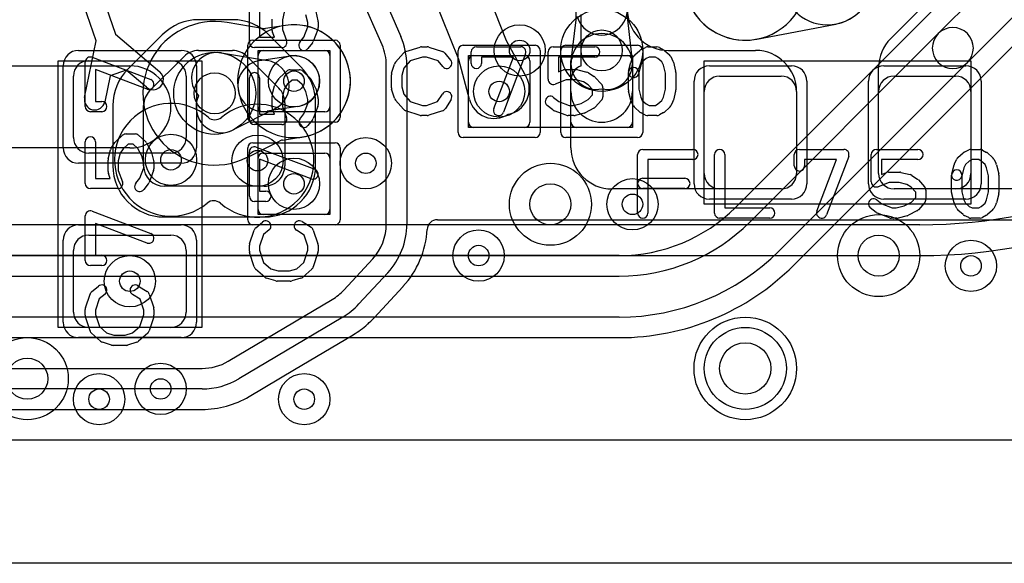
# Model space of a CAD drawing. Extents: x -0.9 to 20.9, y 0 to 28.
# Tile 15 of 44: x 10 to 14.8, y 0 to 2.6. Entities that reach past the tile are written whole.
import ezdxf

# ---------------------------------------------------------------- set-up
doc = ezdxf.new("R2010")
doc.units = 0
for name, color, linetype in [('1-2-via', 1, 'CONTINUOUS'), ('1-3-via', 1, 'CONTINUOUS'), ('3-4-bvh', 1, 'CONTINUOUS'), ('4-5-via', 1, 'CONTINUOUS'), ('4-6-via', 1, 'CONTINUOUS'), ('5-6-via', 1, 'CONTINUOUS'), ('Hole', 1, 'CONTINUOUS'), ('L1', 3, 'CONTINUOUS'), ('L2', 3, 'CONTINUOUS'), ('L3', 3, 'CONTINUOUS'), ('L4', 3, 'CONTINUOUS'), ('L5', 7, 'CONTINUOUS'), ('L6', 7, 'CONTINUOUS'), ('MetalMask-A', 176, 'CONTINUOUS'), ('Outline', 7, 'CONTINUOUS'), ('PartsArea-A', 111, 'CONTINUOUS'), ('PartsSilk-A', 221, 'CONTINUOUS'), ('Resist-A', 2, 'CONTINUOUS'), ('Resist-B', 2, 'CONTINUOUS')]:
    doc.layers.add(name, color=color, linetype=linetype)

msp = doc.modelspace()

# ---------------------------------------------------------------- linework, layer by layer
at = {"layer": '1-2-via'}
for centre in [(12.3, 2.3), (11.3, 1.85), (12.2, 1.5), (10.5, 1.375), (11.35, 0.8)]:
    msp.add_circle(centre, 0.05, dxfattribs=at)
at = {"layer": '1-3-via'}
msp.add_circle((11.3, 2.35), 0.05, dxfattribs=at)
at = {"layer": '3-4-bvh'}
for centre in [(12.8, 2.5), (10.91352, 2.29104), (12.55, 1.75), (14.15, 1.5), (10, 0.9)]:
    msp.add_circle(centre, 0.1, dxfattribs=at)
at = {"layer": '4-5-via'}
for centre in [(12.4, 2.5), (11.65, 1.95), (12.95, 1.75), (14.6, 1.45), (10.35, 0.8)]:
    msp.add_circle(centre, 0.05, dxfattribs=at)
at = {"layer": '4-6-via'}
for centre in [(10.7004, 1.96692), (11.1222, 1.96248)]:
    msp.add_circle(centre, 0.05, dxfattribs=at)
at = {"layer": '5-6-via'}
msp.add_circle((10.65, 0.85), 0.05, dxfattribs=at)
at = {"layer": 'Hole'}
msp.add_circle((13.5, 0.95), 0.125, dxfattribs=at)
at = {"layer": 'L1'}
for p, q in [((9.79727, 4.4163), (10.43075, 2.57921)), ((10.33621, 2.54662), (9.70273, 4.3837)), ((11.32089, 3.71261), (11.82076, 2.56767)), ((11.86602, 3.71809), (12.33508, 2.54837)), ((11.72912, 2.52766), (11.22924, 3.67259)), ((12.10305, 2.45531), (11.63398, 3.62505)), ((14.20858, 2.55858), (14.64142, 2.99142)), ((12.675, 2.6496), (12.675, 2.7)), ((12.925, 2.7), (12.925, 2.6496)), ((12.65107, 2.45), (12.675, 2.6496)), ((12.7, 2.425), (12.7, 2.67503)), ((12.925, 2.6496), (12.94893, 2.45)), ((10.27958, 2.27015), (10.33621, 2.54662)), ((10.43075, 2.57921), (10.64574, 2.39642)), ((12.33508, 2.54837), (12.43159, 2.372)), ((11.15, 2.5), (11.45, 2.5)), ((13.125, 2.5), (13.55, 2.5)), ((10.3, 2.45), (10.7, 2.45)), ((11.125, 2.225), (11.125, 2.475)), ((11.475, 2.475), (11.475, 2.225)), ((12.15512, 2.26115), (12.10305, 2.45531)), ((12.15, 2.15), (12.15, 2.45)), ((12.175, 2.475), (12.425, 2.475)), ((12.45, 2.45), (12.45, 2.15)), ((12.65, 2.15), (12.65, 2.45)), ((12.675, 2.475), (12.925, 2.475)), ((12.95, 2.45), (12.95, 2.15)), ((9.5, 2.425), (10.5, 2.425)), ((10.4827, 2.40378), (10.40342, 2.37646)), ((10.58096, 2.32024), (10.4827, 2.40378)), ((11.75, 1.65394), (11.75, 2.42763)), ((11.85, 2.42763), (11.85, 1.65394)), ((12.65, 2.3), (12.65, 2.43214)), ((12.95, 2.43214), (12.95, 2.3)), ((14.15, 1.89997), (14.15, 2.41716)), ((10.225, 2.075), (10.225, 2.375)), ((10.40342, 2.37646), (10.37754, 2.25009)), ((10.775, 2.375), (10.775, 2.075)), ((12.65, 2.025), (12.65, 2.35431)), ((13.375, 2.375), (13.675, 2.375)), ((14.225, 2.375), (14.525, 2.375)), ((13.3, 1.9), (13.3, 2.3)), ((13.75, 2.3), (13.75, 1.89997)), ((13.75, 2.3), (13.75, 1.9)), ((14.15, 1.9), (14.15, 2.3)), ((14.6, 2.3), (14.6, 1.9)), ((11.45, 2.2), (11.15, 2.2)), ((12.425, 2.125), (12.175, 2.125)), ((12.925, 2.125), (12.675, 2.125)), ((10.5, 2.025), (9.5, 2.025)), ((10.7, 2), (10.3, 2)), ((11.125, 1.725), (11.125, 1.975)), ((11.15, 2), (11.45, 2)), ((11.475, 1.975), (11.475, 1.725)), ((13.67503, 1.825), (12.85, 1.825)), ((13.675, 1.825), (13.375, 1.825)), ((15.32503, 1.825), (14.22497, 1.825)), ((14.525, 1.825), (14.225, 1.825)), ((11.45, 1.7), (11.15, 1.7)), ((11.99917, 1.675), (12.84471, 1.675)), ((12.85, 1.67496), (13.67503, 1.67496)), ((13.67972, 1.675), (14.22028, 1.675)), ((14.22497, 1.67496), (15.32503, 1.67496)), ((10.3, 1.6), (10.7, 1.6)), ((10.225, 1.225), (10.225, 1.525)), ((10.775, 1.525), (10.775, 1.225)), ((11.5429, 1.33185), (11.68369, 1.48436)), ((11.75717, 1.41653), (11.61638, 1.26402)), ((11.69027, 1.19659), (11.83001, 1.34795)), ((10.97946, 0.98507), (11.48689, 1.2865)), ((11.53797, 1.20052), (11.03054, 0.89909)), ((10.7, 1.15), (10.3, 1.15)), ((11.30317, 0.94467), (11.58852, 1.11418)), ((5.81854, 0.95), (10.85178, 0.95)), ((11.08163, 0.81308), (11.30223, 0.94412)), ((10.85178, 0.85), (5.81854, 0.85)), ((5.81854, 0.74996), (10.85178, 0.74996)), ((19, 0.60004), (1.75, 0.60004))]:
    msp.add_line(p, q, dxfattribs=at)
for centre, radius in [((11.3, 2.35), 0.125), ((12.3, 2.3), 0.125), ((11.3, 1.85), 0.125), ((12.2, 1.5), 0.125), ((10.5, 1.375), 0.125), ((13.5, 0.95), 0.25), ((11.35, 0.8), 0.125)]:
    msp.add_circle(centre, radius, dxfattribs=at)
for centre, radius, start, end in [((12.8, 2.7), 0.125, -165.00097, 14.99968), ((13.125, 2.7), 0.2, -174.79027, -90), ((11.5, 2.42763), 0.35, 0, 23.58551), ((12.8, 2.43214), 0.15, 0, 180), ((14.35, 2.41716), 0.2, 135, 180), ((11.15, 2.475), 0.025, 90, 180), ((11.45, 2.475), 0.025, 0, 90), ((11.5, 2.42763), 0.25, 0, 23.58528), ((13.55, 2.3), 0.2, 0, 90), ((10.3, 2.375), 0.075, 90, 180), ((10.7, 2.375), 0.075, 0, 90), ((12.175, 2.45), 0.025, 90, 180), ((12.425, 2.45), 0.025, 0, 90), ((12.675, 2.45), 0.025, 90, 180), ((12.77518, 2.43512), 0.125, 173.16323, -78.54714), ((12.82482, 2.43512), 0.125, -101.45286, 6.83666), ((12.925, 2.45), 0.025, 0, 90), ((10.5, 2.225), 0.2, -90, 90), ((12.72497, 2.35431), 0.07497, 109.45487, 180), ((10.61335, 2.35833), 0.05, -130.37632, 49.62764), ((12.32193, 2.312), 0.125, -79.61152, 28.68788), ((13.375, 2.3), 0.075, 90, 180), ((13.675, 2.3), 0.075, 0, 90), ((14.225, 2.3), 0.075, 90, 180), ((14.525, 2.3), 0.075, 0, 90), ((10.32856, 2.26012), 0.05, 168.42711, -11.57501), ((12.27585, 2.29353), 0.125, -164.9865, -56.70403), ((12.8, 2.3), 0.15, 180, 0), ((11.15, 2.225), 0.025, 180, -90), ((11.45, 2.225), 0.025, -90, 0), ((12.175, 2.15), 0.025, 180, -90), ((12.425, 2.15), 0.025, -90, 0), ((12.675, 2.15), 0.025, 180, -90), ((12.925, 2.15), 0.025, -90, 0), ((10.3, 2.075), 0.075, 180, -90), ((10.7, 2.075), 0.075, -90, 0), ((12.85, 2.025), 0.2, 180, -90), ((11.15, 1.975), 0.025, 90, 180), ((11.45, 1.975), 0.025, 0, 90), ((13.375, 1.9), 0.075, 180, -90), ((13.675, 1.9), 0.075, -90, 0), ((13.67503, 1.89997), 0.07497, -90, 0), ((14.225, 1.9), 0.075, 180, -90), ((14.22497, 1.89997), 0.07497, 180, -90), ((14.525, 1.9), 0.075, -90, 0), ((11.15, 1.725), 0.025, 180, -90), ((11.45, 1.725), 0.025, -90, 0), ((11.5, 1.65394), 0.25, -42.71166, 0), ((11.5, 1.65394), 0.35, -42.71207, 0), ((11.99917, 1.62503), 0.04997, 90, 176.68471), ((12.84471, 1.62503), 0.04997, 89.13994, 90), ((12.85004, 2.02501), 0.35005, -90.74967, -90.00655), ((13.67503, 1.89997), 0.22501, -90, -89.02216), ((13.67972, 1.62503), 0.04997, 90, 90.97471), ((14.22028, 1.62503), 0.04997, 89.02529, 90), ((14.22113, 1.62502), 0.04997, 89.19743, 90), ((14.22131, 1.62502), 0.04997, 89.11701, 89.40379), ((14.22508, 1.89998), 0.22502, -90.7639, -90.02801), ((10.3, 1.525), 0.075, 90, 180), ((10.7, 1.525), 0.075, 0, 90), ((11.49999, 1.65392), 0.45004, -42.70831, -3.31196), ((11.86691, 1.31425), 0.04997, 136.45966, 137.5952), ((11.35921, 1.50143), 0.25, -59.28714, -42.71276), ((11.35921, 1.50143), 0.35, -59.28695, -42.71207), ((10.3, 1.225), 0.075, 180, -90), ((10.7, 1.225), 0.075, -90, 0), ((11.35913, 1.50139), 0.45007, -59.24213, -48.33887), ((11.69254, 1.12875), 0.04997, 131.7716, 133.24858), ((11.35942, 1.50166), 0.45006, -48.22532, -42.88317), ((11.72677, 1.16245), 0.04997, 137.25432, 138.7569), ((11.72699, 1.16269), 0.04998, 137.28672, 137.62759), ((11.61404, 1.07122), 0.04997, 119.67945, 120.71205), ((10.85178, 1.2), 0.25, -90, -59.28741), ((11.32775, 0.90116), 0.04997, 119.4633, 120.71205), ((10.85178, 1.2), 0.35, -90, -59.28695), ((10.85178, 1.2), 0.45004, -90, -59.28755)]:
    msp.add_arc(centre, radius, start, end, dxfattribs=at)
at = {"layer": 'L2'}
msp.add_line((18.99996, 0.60004), (1, 0.60004), dxfattribs=at)
for centre, radius in [((11.3, 2.35), 0.125), ((12.3, 2.3), 0.125), ((11.3, 1.85), 0.125), ((12.2, 1.5), 0.125), ((10.5, 1.375), 0.125), ((13.5, 0.95), 0.25), ((11.35, 0.8), 0.125)]:
    msp.add_circle(centre, radius, dxfattribs=at)
for centre, radius, start, end in [((13.9, 2.85), 0.22504, 90, -90), ((13.9, 2.85), 0.22504, -90, 90), ((11.3, 2.35), 0.27504, 90, -90), ((11.3, 2.35), 0.27504, -90, 90)]:
    msp.add_arc(centre, radius, start, end, dxfattribs=at)
at = {"layer": 'L3'}
for p, q in [((11.14498, 2.6071), (10.97449, 2.63574)), ((11.25851, 2.62189), (11.1608, 2.60698)), ((13.55627, 2.55528), (13.94131, 2.62878)), ((10.94666, 2.48827), (11.17149, 2.4505)), ((11.13192, 2.4508), (11.28114, 2.47357)), ((11.2073, 2.21574), (11.00396, 2.11266)), ((11.31886, 2.22643), (11.16964, 2.20366)), ((11.24375, 2.0632), (11.34149, 2.07811)), ((11.0718, 1.97883), (11.2287, 2.05837)), ((18.99995, 0.60004), (1, 0.60004))]:
    msp.add_line(p, q, dxfattribs=at)
for centre, radius in [((12.8, 2.5), 0.2), ((10.91352, 2.29104), 0.2), ((11.3, 2.35), 0.125), ((12.55, 1.75), 0.2), ((14.15, 1.5), 0.2), ((13.5, 0.95), 0.25), ((10, 0.9), 0.2)]:
    msp.add_circle(centre, radius, dxfattribs=at)
for centre, radius, start, end in [((13.5, 2.85), 0.30004, 143.13316, -79.51513), ((13.9, 2.85), 0.22504, -79.38113, 53.82569), ((10.91352, 2.29105), 0.35004, 80.03042, -63.59672), ((10.98277, 2.68502), 0.04997, -99.96747, -99.53772), ((11.15326, 2.65638), 0.04997, -99.53772, -81.32183), ((11.3, 2.35), 0.27504, -81.32368, 98.67632), ((13.95068, 2.5797), 0.04997, 100.62177, 100.80844), ((13.56369, 2.50583), 0.04997, 100.3992, 100.4802), ((13.51407, 2.77633), 0.22504, -79.60634, -79.19188), ((10.92595, 2.365), 0.125, 80.46308, -136.57863), ((11.15078, 2.32723), 0.125, 98.67786, -81.32396), ((11.15078, 2.32723), 0.125, -63.11721, 80.46308), ((11.3, 2.35), 0.125, -81.32214, 98.67604), ((10.94744, 2.22415), 0.125, 153.93104, -63.11799), ((11.25129, 2.0138), 0.04997, 98.67817, 116.87786), ((11.0914, 1.93276), 0.04997, 116.28814, 116.40097), ((10.94744, 2.22415), 0.27504, -63.70791, -63.1182)]:
    msp.add_arc(centre, radius, start, end, dxfattribs=at)
at = {"layer": 'L4'}
for p, q in [((15.25024, 3.53314), (13.45143, 1.73435)), ((14.44088, 2.5823), (15.34415, 3.48557)), ((15.48557, 3.34415), (14.5823, 2.44088)), ((13.73434, 1.45144), (15.53314, 3.25024)), ((11.00086, 2.64976), (10.83504, 2.64975)), ((10.65824, 2.57652), (10.49039, 2.40866)), ((11.33219, 2.422), (11.17767, 2.57652)), ((13.52218, 1.6636), (14.44088, 2.5823)), ((10.83505, 2.49971), (11.00086, 2.49972)), ((10.59649, 2.30257), (10.76434, 2.47042)), ((11.07157, 2.47043), (11.2261, 2.3159)), ((14.5823, 2.44088), (13.6636, 1.52218)), ((10.41716, 2.23186), (10.41716, 1.93816)), ((10.5672, 1.93816), (10.5672, 2.23186)), ((11.25539, 2.24519), (11.2554, 1.93816)), ((11.40544, 1.93816), (11.40543, 2.2452)), ((11.1554, 1.83816), (10.6672, 1.83816)), ((10.6672, 1.68812), (11.1554, 1.68812)), ((12.88579, 1.50004), (5.46421, 1.50004)), ((5.46421, 1.4), (12.88579, 1.4)), ((12.88579, 1.2), (5.46421, 1.2)), ((5.46421, 1.09996), (12.88579, 1.09996)), ((18.99995, 0.60004), (1, 0.60004))]:
    msp.add_line(p, q, dxfattribs=at)
for centre, radius in [((12.8, 2.5), 0.2), ((12.4, 2.5), 0.125), ((10.91352, 2.29104), 0.2), ((10.7004, 1.96692), 0.125), ((11.1222, 1.96248), 0.125), ((11.65, 1.95), 0.125), ((12.55, 1.75), 0.2), ((12.95, 1.75), 0.125), ((14.15, 1.5), 0.2), ((14.6, 1.45), 0.125), ((13.5, 0.95), 0.25), ((10, 0.9), 0.2), ((10.35, 0.8), 0.125)]:
    msp.add_circle(centre, radius, dxfattribs=at)
for centre, radius, start, end in [((13.5, 2.85), 0.30004, -148.545, 104.65686), ((10.83505, 2.39971), 0.25004, 90.00213, 135), ((11.00087, 2.39972), 0.25004, 45, 90.00229), ((14.51159, 2.51159), 0.1, -45, 135), ((14.51159, 2.51159), 0.1, 135, -45), ((10.83505, 2.39971), 0.1, 90, 135), ((11.00086, 2.39972), 0.1, 45, 90.00276), ((10.6672, 2.23186), 0.25004, 135.00119, 180), ((11.15539, 2.24519), 0.25004, 0.00139, 45.00162), ((11.15539, 2.24519), 0.1, 0, 45), ((10.6672, 2.23186), 0.1, 135, 180), ((10.6672, 1.93816), 0.25004, 180, -90), ((10.6672, 1.93816), 0.1, 180, -90), ((11.1554, 1.93816), 0.1, -90, 0.00141), ((11.1554, 1.93816), 0.25004, -90, 0), ((12.88577, 2.3), 0.79996, -89.99857, -44.99949), ((12.88578, 2.3), 0.9, -89.99936, -45), ((12.88578, 2.3), 1.1, -89.99948, -45), ((12.88578, 2.3), 1.20005, -89.99952, -45)]:
    msp.add_arc(centre, radius, start, end, dxfattribs=at)
at = {"layer": 'L5'}
msp.add_line((18.99992, 0.60004), (1, 0.60004), dxfattribs=at)
for centre, radius in [((12.4, 2.5), 0.125), ((10.7004, 1.96692), 0.125), ((11.1222, 1.96248), 0.125), ((11.65, 1.95), 0.125), ((12.95, 1.75), 0.125), ((14.6, 1.45), 0.125), ((13.5, 0.95), 0.25), ((10.65, 0.85), 0.125), ((10.35, 0.8), 0.125)]:
    msp.add_circle(centre, radius, dxfattribs=at)
for centre, radius, start, end in [((10.7004, 1.96692), 0.27504, 48.93617, -50.14188), ((11.1222, 1.96248), 0.27504, -131.06383, 129.85812), ((10.9139, 2.21197), 0.04998, -131.06513, -50.13865), ((10.9087, 1.71743), 0.04998, 48.93487, 129.86135)]:
    msp.add_arc(centre, radius, start, end, dxfattribs=at)
at = {"layer": 'L6'}
for p, q in [((14.34994, 1.65), (9.44264, 1.65)), ((9.44264, 1.49996), (14.34994, 1.49996)), ((15.37252, 0.60004), (1.00004, 0.60004))]:
    msp.add_line(p, q, dxfattribs=at)
for centre, radius in [((10.7004, 1.96692), 0.125), ((11.1222, 1.96248), 0.125), ((13.5, 0.95), 0.25), ((10.65, 0.85), 0.125)]:
    msp.add_circle(centre, radius, dxfattribs=at)
for radius in [2.5, 2.65004]:
    msp.add_arc((14.34994, 4.15), radius, -90, 0, dxfattribs=at)
at = {"layer": 'MetalMask-A'}
for p, q in [((11.15, 2.5), (11.45, 2.5)), ((10.3, 2.45), (10.7, 2.45)), ((11.125, 2.225), (11.125, 2.475)), ((11.475, 2.475), (11.475, 2.225)), ((12.15, 2.15), (12.15, 2.45)), ((12.175, 2.475), (12.425, 2.475)), ((12.45, 2.45), (12.45, 2.15)), ((12.65, 2.15), (12.65, 2.45)), ((12.675, 2.475), (12.925, 2.475)), ((12.95, 2.45), (12.95, 2.15)), ((10.225, 2.075), (10.225, 2.375)), ((10.775, 2.375), (10.775, 2.075)), ((13.375, 2.375), (13.675, 2.375)), ((14.225, 2.375), (14.525, 2.375)), ((13.3, 1.9), (13.3, 2.3)), ((13.75, 2.3), (13.75, 1.9)), ((14.15, 1.9), (14.15, 2.3)), ((14.6, 2.3), (14.6, 1.9)), ((11.45, 2.2), (11.15, 2.2)), ((12.425, 2.125), (12.175, 2.125)), ((12.925, 2.125), (12.675, 2.125)), ((10.7, 2), (10.3, 2)), ((11.125, 1.725), (11.125, 1.975)), ((11.15, 2), (11.45, 2)), ((11.475, 1.975), (11.475, 1.725)), ((13.675, 1.825), (13.375, 1.825)), ((14.525, 1.825), (14.225, 1.825)), ((11.45, 1.7), (11.15, 1.7)), ((10.3, 1.6), (10.7, 1.6)), ((10.225, 1.225), (10.225, 1.525)), ((10.775, 1.525), (10.775, 1.225)), ((10.7, 1.15), (10.3, 1.15))]:
    msp.add_line(p, q, dxfattribs=at)
for centre, radius, start, end in [((11.15, 2.475), 0.025, 90, 180), ((11.45, 2.475), 0.025, 0, 90), ((10.3, 2.375), 0.075, 90, 180), ((10.7, 2.375), 0.075, 0, 90), ((12.175, 2.45), 0.025, 90, 180), ((12.425, 2.45), 0.025, 0, 90), ((12.675, 2.45), 0.025, 90, 180), ((12.925, 2.45), 0.025, 0, 90), ((13.375, 2.3), 0.075, 90, 180), ((13.675, 2.3), 0.075, 0, 90), ((14.225, 2.3), 0.075, 90, 180), ((14.525, 2.3), 0.075, 0, 90), ((11.15, 2.225), 0.025, 180, -90), ((11.45, 2.225), 0.025, -90, 0), ((12.175, 2.15), 0.025, 180, -90), ((12.425, 2.15), 0.025, -90, 0), ((12.675, 2.15), 0.025, 180, -90), ((12.925, 2.15), 0.025, -90, 0), ((10.3, 2.075), 0.075, 180, -90), ((10.7, 2.075), 0.075, -90, 0), ((11.15, 1.975), 0.025, 90, 180), ((11.45, 1.975), 0.025, 0, 90), ((13.375, 1.9), 0.075, 180, -90), ((13.675, 1.9), 0.075, -90, 0), ((14.225, 1.9), 0.075, 180, -90), ((14.525, 1.9), 0.075, -90, 0), ((11.15, 1.725), 0.025, 180, -90), ((11.45, 1.725), 0.025, -90, 0), ((10.3, 1.525), 0.075, 90, 180), ((10.7, 1.525), 0.075, 0, 90), ((10.3, 1.225), 0.075, 180, -90), ((10.7, 1.225), 0.075, -90, 0)]:
    msp.add_arc(centre, radius, start, end, dxfattribs=at)
at = {"layer": 'Outline'}
msp.add_line((19, 0), (1, 0), dxfattribs=at)
at = {"layer": 'PartsArea-A'}
for p, q in [((11.125, 1.7), (11.125, 2.5)), ((11.125, 2.5), (11.475, 2.5)), ((11.475, 2.5), (11.475, 1.7)), ((10.15, 1.15), (10.15, 2.45)), ((10.15, 2.45), (10.85, 2.45)), ((10.85, 2.45), (10.85, 1.15)), ((12.15, 2.475), (12.95, 2.475)), ((12.15, 2.125), (12.15, 2.475)), ((12.95, 2.475), (12.95, 2.125)), ((13.3, 1.75), (13.3, 2.45)), ((13.3, 2.45), (14.6, 2.45)), ((14.6, 2.45), (14.6, 1.75)), ((12.95, 2.125), (12.15, 2.125)), ((14.6, 1.75), (13.3, 1.75)), ((11.475, 1.7), (11.125, 1.7)), ((10.85, 1.15), (10.15, 1.15))]:
    msp.add_line(p, q, dxfattribs=at)
at = {"layer": 'PartsSilk-A'}
for p, q in [((11.08241, 2.53889), (11.08241, 2.74167)), ((11.13241, 2.74167), (11.13241, 2.56389)), ((11.40573, 2.68939), (11.41684, 2.64495)), ((11.19352, 2.59722), (11.19352, 2.65278)), ((11.25283, 2.68696), (11.24352, 2.6497)), ((11.24352, 2.6497), (11.24352, 2.60182)), ((11.36759, 2.63581), (11.35797, 2.67428)), ((11.24352, 2.60182), (11.2641, 2.54779)), ((11.3484, 2.56534), (11.36759, 2.61571)), ((11.36759, 2.61571), (11.36759, 2.63581)), ((11.41595, 2.60221), (11.39373, 2.54388)), ((11.41759, 2.63889), (11.41759, 2.61111)), ((11.13241, 2.56389), (11.20446, 2.56389)), ((11.20446, 2.56389), (11.19516, 2.58832)), ((11.32863, 2.54062), (11.3484, 2.56534)), ((11.24074, 2.51389), (11.10741, 2.51389)), ((11.38989, 2.53716), (11.36767, 2.50938)), ((11.84516, 2.49418), (11.9146, 2.5164)), ((11.92222, 2.51759), (11.95, 2.51759)), ((11.9579, 2.51631), (12.02457, 2.49409)), ((12.18889, 2.51759), (12.40556, 2.51759)), ((12.56389, 2.51759), (12.76667, 2.51759)), ((12.96117, 2.47795), (12.98617, 2.50017)), ((12.9916, 2.50384), (13.01382, 2.51495)), ((13.025, 2.51759), (13.06944, 2.51759)), ((13.08184, 2.5143), (13.10129, 2.50319)), ((13.1055, 2.50017), (13.1305, 2.47795)), ((10.31629, 2.46643), (10.60147, 2.35809)), ((11.79508, 2.44239), (11.83397, 2.48683)), ((11.86702, 2.44868), (11.83618, 2.41344)), ((11.92612, 2.46759), (11.86702, 2.44868)), ((11.94594, 2.46759), (11.92612, 2.46759)), ((12.00202, 2.4489), (11.94594, 2.46759)), ((12.02523, 2.42104), (12.00202, 2.4489)), ((12.03588, 2.48637), (12.06365, 2.45304)), ((12.16389, 2.43704), (12.16389, 2.49259)), ((12.36932, 2.46759), (12.21389, 2.46759)), ((12.21389, 2.46759), (12.21389, 2.43704)), ((12.27385, 2.21629), (12.36932, 2.46759)), ((12.42893, 2.48371), (12.32059, 2.19853)), ((12.53889, 2.35926), (12.53889, 2.49259)), ((12.76667, 2.46759), (12.58889, 2.46759)), ((12.58889, 2.46759), (12.58889, 2.39554)), ((12.94431, 2.44822), (12.95542, 2.47044)), ((13.01692, 2.4606), (12.99799, 2.44377)), ((13.0309, 2.46759), (13.01692, 2.4606)), ((13.0628, 2.46759), (13.0309, 2.46759)), ((13.07423, 2.46106), (13.0628, 2.46759)), ((13.09368, 2.44377), (13.07423, 2.46106)), ((13.13625, 2.47044), (13.14736, 2.44822)), ((10.28241, 2.22639), (10.28241, 2.44306)), ((10.58371, 2.31135), (10.33241, 2.40682)), ((10.33241, 2.40682), (10.33241, 2.25139)), ((11.28148, 2.40556), (11.32593, 2.40556)), ((11.77614, 2.38894), (11.79003, 2.43339)), ((11.83618, 2.41344), (11.825, 2.37766)), ((12.58889, 2.39554), (12.61332, 2.40484)), ((12.62222, 2.40648), (12.67778, 2.40648)), ((12.68384, 2.40573), (12.72828, 2.39462)), ((12.93131, 2.39865), (12.94242, 2.4431)), ((12.99026, 2.42831), (12.97981, 2.38653)), ((12.99799, 2.44377), (12.99026, 2.42831)), ((13.10141, 2.42831), (13.09368, 2.44377)), ((13.11111, 2.38951), (13.10141, 2.42831)), ((13.14925, 2.4431), (13.16036, 2.39865)), ((11.08241, 2.16389), (11.08241, 2.36667)), ((11.13241, 2.36667), (11.13241, 2.18889)), ((11.20883, 2.33609), (11.22735, 2.36387)), ((11.23125, 2.36843), (11.26458, 2.39899)), ((11.29121, 2.35556), (11.26727, 2.33362)), ((11.3162, 2.35556), (11.29121, 2.35556)), ((11.33921, 2.33446), (11.3162, 2.35556)), ((11.34283, 2.39899), (11.37616, 2.36843)), ((11.38132, 2.36176), (11.40354, 2.32009)), ((11.775, 2.31852), (11.775, 2.38148)), ((11.825, 2.37766), (11.825, 2.32234)), ((12.62682, 2.35648), (12.57279, 2.3359)), ((12.6747, 2.35648), (12.62682, 2.35648)), ((12.71196, 2.34717), (12.6747, 2.35648)), ((12.73609, 2.39117), (12.76387, 2.37265)), ((12.76843, 2.36875), (12.79899, 2.33542)), ((12.93056, 2.30741), (12.93056, 2.39259)), ((12.98056, 2.39259), (12.98056, 2.31049)), ((13.11111, 2.31049), (13.11111, 2.38951)), ((13.16111, 2.39259), (13.16111, 2.30741)), ((11.19427, 2.28384), (11.20538, 2.32828)), ((11.25283, 2.31196), (11.24352, 2.2747)), ((11.26727, 2.33362), (11.25283, 2.31196)), ((11.35797, 2.29928), (11.33921, 2.33446)), ((11.40573, 2.31439), (11.41684, 2.26995)), ((11.79003, 2.26661), (11.77614, 2.31106)), ((11.825, 2.32234), (11.83618, 2.28656)), ((12.73362, 2.33273), (12.71196, 2.34717)), ((12.75556, 2.30879), (12.73362, 2.33273)), ((12.75556, 2.2838), (12.75556, 2.30879)), ((12.80556, 2.31852), (12.80556, 2.27407)), ((12.98056, 2.31049), (12.99026, 2.27169)), ((13.10141, 2.27169), (13.11111, 2.31049)), ((11.19352, 2.22222), (11.19352, 2.27778)), ((11.24352, 2.2747), (11.24352, 2.22682)), ((11.36759, 2.26081), (11.35797, 2.29928)), ((11.36759, 2.24071), (11.36759, 2.26081)), ((11.41759, 2.26389), (11.41759, 2.23611)), ((11.83397, 2.21317), (11.79508, 2.25761)), ((11.83618, 2.28656), (11.86702, 2.25132)), ((12.00023, 2.2505), (12.02324, 2.28732)), ((12.06564, 2.26082), (12.03787, 2.21638)), ((12.56562, 2.27137), (12.59034, 2.2516)), ((12.69928, 2.24203), (12.73446, 2.26079)), ((12.73446, 2.26079), (12.75556, 2.2838)), ((12.79899, 2.25717), (12.76843, 2.22384)), ((12.94242, 2.2569), (12.93131, 2.30135)), ((12.99026, 2.27169), (12.99799, 2.25623)), ((12.99799, 2.25623), (13.01692, 2.2394)), ((13.07423, 2.23894), (13.09368, 2.25623)), ((13.09368, 2.25623), (13.10141, 2.27169)), ((13.16036, 2.30135), (13.14925, 2.2569)), ((10.33241, 2.25139), (10.36296, 2.25139)), ((11.20446, 2.18889), (11.19516, 2.21332)), ((11.24352, 2.22682), (11.2641, 2.17279)), ((11.3484, 2.19034), (11.36759, 2.24071)), ((11.41595, 2.22721), (11.39373, 2.16888)), ((11.86702, 2.25132), (11.92612, 2.23241)), ((11.92612, 2.23241), (11.94594, 2.23241)), ((11.94594, 2.23241), (12.00023, 2.2505)), ((12.56216, 2.21011), (12.53438, 2.23233)), ((12.59034, 2.2516), (12.64071, 2.23241)), ((12.64071, 2.23241), (12.66081, 2.23241)), ((12.66081, 2.23241), (12.69928, 2.24203)), ((12.76176, 2.21868), (12.72009, 2.19646)), ((12.95542, 2.22956), (12.94431, 2.25178)), ((12.98617, 2.19983), (12.96117, 2.22205)), ((13.01692, 2.2394), (13.0309, 2.23241)), ((13.0309, 2.23241), (13.0628, 2.23241)), ((13.0628, 2.23241), (13.07423, 2.23894)), ((13.1305, 2.22205), (13.1055, 2.19983)), ((13.14736, 2.25178), (13.13625, 2.22956)), ((10.36296, 2.20139), (10.30741, 2.20139)), ((11.13241, 2.18889), (11.20446, 2.18889)), ((11.32863, 2.16562), (11.3484, 2.19034)), ((11.38989, 2.16216), (11.36767, 2.13438)), ((11.9146, 2.1836), (11.84516, 2.20582)), ((11.95, 2.18241), (11.92222, 2.18241)), ((12.02457, 2.20591), (11.9579, 2.18369)), ((12.62721, 2.18405), (12.56888, 2.20627)), ((12.66389, 2.18241), (12.63611, 2.18241)), ((12.71439, 2.19427), (12.66995, 2.18316)), ((13.01382, 2.18505), (12.9916, 2.19616)), ((13.06944, 2.18241), (13.025, 2.18241)), ((13.10129, 2.19681), (13.08184, 2.1857)), ((11.24074, 2.13889), (11.10741, 2.13889)), ((10.43125, 2.05593), (10.46458, 2.08649)), ((10.48148, 2.09306), (10.52593, 2.09306)), ((10.54283, 2.08649), (10.57616, 2.05593)), ((10.28241, 1.85139), (10.28241, 2.05417)), ((10.33241, 2.05417), (10.33241, 1.87639)), ((10.40883, 2.02359), (10.42735, 2.05137)), ((10.46727, 2.02112), (10.45283, 1.99946)), ((10.49121, 2.04306), (10.46727, 2.02112)), ((10.5162, 2.04306), (10.49121, 2.04306)), ((10.53921, 2.02196), (10.5162, 2.04306)), ((10.55797, 1.98678), (10.53921, 2.02196)), ((10.58132, 2.04926), (10.60354, 2.00759)), ((11.11629, 2.02893), (11.40147, 1.92059)), ((13, 2.01759), (13.24444, 2.01759)), ((13.76389, 2.01759), (13.98056, 2.01759)), ((14.13889, 2.01759), (14.34167, 2.01759)), ((14.6, 2.01759), (14.64444, 2.01759)), ((10.39427, 1.97134), (10.40538, 2.01578)), ((10.45283, 1.99946), (10.44352, 1.9622)), ((10.56759, 1.94831), (10.55797, 1.98678)), ((10.60573, 2.00189), (10.61684, 1.95745)), ((11.08241, 1.78889), (11.08241, 2.00556)), ((11.38371, 1.87385), (11.13241, 1.96932)), ((11.13241, 1.96932), (11.13241, 1.81389)), ((12.975, 1.70741), (12.975, 1.99259)), ((13.35, 1.70741), (13.35, 1.99259)), ((13.4, 1.99259), (13.4, 1.73241)), ((13.73889, 1.93704), (13.73889, 1.99259)), ((14.00393, 1.98371), (13.89559, 1.69853)), ((14.11389, 1.85926), (14.11389, 1.99259)), ((14.51931, 1.94822), (14.53042, 1.97044)), ((14.53617, 1.97795), (14.56117, 2.00017)), ((14.5666, 2.00384), (14.58882, 2.01495)), ((14.65684, 2.0143), (14.67629, 2.00319)), ((14.6805, 2.00017), (14.7055, 1.97795)), ((14.71125, 1.97044), (14.72236, 1.94822)), ((10.39352, 1.90972), (10.39352, 1.96528)), ((10.44352, 1.9622), (10.44352, 1.91432)), ((10.5484, 1.87784), (10.56759, 1.92821)), ((10.56759, 1.92821), (10.56759, 1.94831)), ((10.61759, 1.95139), (10.61759, 1.92361)), ((13.24444, 1.96759), (13.025, 1.96759)), ((13.025, 1.96759), (13.025, 1.70741)), ((13.94432, 1.96759), (13.78889, 1.96759)), ((13.78889, 1.96759), (13.78889, 1.93704)), ((13.84885, 1.71629), (13.94432, 1.96759)), ((14.34167, 1.96759), (14.16389, 1.96759)), ((14.16389, 1.96759), (14.16389, 1.89554)), ((14.50631, 1.89865), (14.51742, 1.9431)), ((14.56526, 1.92831), (14.55481, 1.88653)), ((14.57299, 1.94377), (14.56526, 1.92831)), ((14.59192, 1.9606), (14.57299, 1.94377)), ((14.6059, 1.96759), (14.59192, 1.9606)), ((14.6378, 1.96759), (14.6059, 1.96759)), ((14.64923, 1.96106), (14.6378, 1.96759)), ((14.66868, 1.94377), (14.64923, 1.96106)), ((14.67641, 1.92831), (14.66868, 1.94377)), ((14.68611, 1.88951), (14.67641, 1.92831)), ((14.72425, 1.9431), (14.73536, 1.89865)), ((10.33241, 1.87639), (10.40446, 1.87639)), ((10.40446, 1.87639), (10.39516, 1.90082)), ((10.44352, 1.91432), (10.4641, 1.86029)), ((10.52863, 1.85312), (10.5484, 1.87784)), ((10.61595, 1.91471), (10.59373, 1.85638)), ((13, 1.87685), (13.20556, 1.87685)), ((14.16389, 1.89554), (14.18832, 1.90484)), ((14.19722, 1.90648), (14.25278, 1.90648)), ((14.25884, 1.90573), (14.30328, 1.89462)), ((14.31109, 1.89117), (14.33887, 1.87265)), ((14.50556, 1.80741), (14.50556, 1.89259)), ((14.55556, 1.89259), (14.55556, 1.81049)), ((14.68611, 1.81049), (14.68611, 1.88951)), ((14.73611, 1.89259), (14.73611, 1.80741)), ((10.44074, 1.82639), (10.30741, 1.82639)), ((10.58989, 1.84966), (10.56767, 1.82188)), ((13.20556, 1.82685), (13, 1.82685)), ((14.20182, 1.85648), (14.14779, 1.8359)), ((14.2497, 1.85648), (14.20182, 1.85648)), ((14.28696, 1.84717), (14.2497, 1.85648)), ((14.30862, 1.83273), (14.28696, 1.84717)), ((14.33056, 1.80879), (14.30862, 1.83273)), ((14.34343, 1.86875), (14.37399, 1.83542)), ((11.13241, 1.81389), (11.16296, 1.81389)), ((14.30946, 1.76079), (14.33056, 1.7838)), ((14.33056, 1.7838), (14.33056, 1.80879)), ((14.38056, 1.81852), (14.38056, 1.77407)), ((14.51742, 1.7569), (14.50631, 1.80135)), ((14.55556, 1.81049), (14.56526, 1.77169)), ((14.67641, 1.77169), (14.68611, 1.81049)), ((14.73536, 1.80135), (14.72425, 1.7569)), ((11.16296, 1.76389), (11.10741, 1.76389)), ((13.4, 1.73241), (13.61944, 1.73241)), ((14.13716, 1.71011), (14.10938, 1.73233)), ((14.14062, 1.77137), (14.16534, 1.7516)), ((14.16534, 1.7516), (14.21571, 1.73241)), ((14.21571, 1.73241), (14.23581, 1.73241)), ((14.23581, 1.73241), (14.27428, 1.74203)), ((14.27428, 1.74203), (14.30946, 1.76079)), ((14.37399, 1.75717), (14.34343, 1.72384)), ((14.53042, 1.72956), (14.51931, 1.75178)), ((14.56526, 1.77169), (14.57299, 1.75623)), ((14.57299, 1.75623), (14.59192, 1.7394)), ((14.59192, 1.7394), (14.6059, 1.73241)), ((14.6059, 1.73241), (14.6378, 1.73241)), ((14.6378, 1.73241), (14.64923, 1.73894)), ((14.64923, 1.73894), (14.66868, 1.75623)), ((14.66868, 1.75623), (14.67641, 1.77169)), ((14.72236, 1.75178), (14.71125, 1.72956)), ((10.28241, 1.47639), (10.28241, 1.69306)), ((10.31629, 1.71643), (10.60147, 1.60809)), ((13.61944, 1.68241), (13.375, 1.68241)), ((14.20221, 1.68405), (14.14388, 1.70627)), ((14.23889, 1.68241), (14.21111, 1.68241)), ((14.28939, 1.69427), (14.24495, 1.68316)), ((14.33676, 1.71868), (14.29509, 1.69646)), ((14.56117, 1.69983), (14.53617, 1.72205)), ((14.58882, 1.68505), (14.5666, 1.69616)), ((14.64444, 1.68241), (14.6, 1.68241)), ((14.67629, 1.69681), (14.65684, 1.6857)), ((14.7055, 1.72205), (14.6805, 1.69983)), ((10.58371, 1.56135), (10.33241, 1.65682)), ((10.33241, 1.65682), (10.33241, 1.50139)), ((11.11363, 1.63588), (11.14696, 1.66365)), ((11.33918, 1.66564), (11.38362, 1.63787)), ((11.08369, 1.5579), (11.10591, 1.62457)), ((11.1511, 1.60202), (11.13241, 1.54594)), ((11.17896, 1.62523), (11.1511, 1.60202)), ((11.3495, 1.60023), (11.31268, 1.62324)), ((11.36759, 1.54594), (11.3495, 1.60023)), ((11.39409, 1.62457), (11.41631, 1.5579)), ((11.08241, 1.52222), (11.08241, 1.55)), ((11.13241, 1.54594), (11.13241, 1.52612)), ((11.36759, 1.52612), (11.36759, 1.54594)), ((11.41759, 1.55), (11.41759, 1.52222)), ((10.33241, 1.50139), (10.36296, 1.50139)), ((11.10582, 1.44516), (11.0836, 1.5146)), ((11.13241, 1.52612), (11.15132, 1.46702)), ((11.34868, 1.46702), (11.36759, 1.52612)), ((11.4164, 1.5146), (11.39418, 1.44516)), ((10.36296, 1.45139), (10.30741, 1.45139)), ((11.15132, 1.46702), (11.18656, 1.43618)), ((11.31344, 1.43618), (11.34868, 1.46702)), ((11.15761, 1.39508), (11.11317, 1.43397)), ((11.18656, 1.43618), (11.22234, 1.425)), ((11.22234, 1.425), (11.27766, 1.425)), ((11.27766, 1.425), (11.31344, 1.43618)), ((11.38683, 1.43397), (11.34239, 1.39508)), ((10.31363, 1.32338), (10.34696, 1.35115)), ((10.53918, 1.35314), (10.58362, 1.32537)), ((11.21106, 1.37614), (11.16661, 1.39003)), ((11.28148, 1.375), (11.21852, 1.375)), ((11.33339, 1.39003), (11.28894, 1.37614)), ((10.28369, 1.2454), (10.30591, 1.31207)), ((10.37896, 1.31273), (10.3511, 1.28952)), ((10.5495, 1.28773), (10.51268, 1.31074)), ((10.59409, 1.31207), (10.61631, 1.2454)), ((10.3511, 1.28952), (10.33241, 1.23344)), ((10.56759, 1.23344), (10.5495, 1.28773)), ((10.28241, 1.20972), (10.28241, 1.2375)), ((10.30582, 1.13266), (10.2836, 1.2021)), ((10.33241, 1.23344), (10.33241, 1.21362)), ((10.33241, 1.21362), (10.35132, 1.15452)), ((10.54868, 1.15452), (10.56759, 1.21362)), ((10.56759, 1.21362), (10.56759, 1.23344)), ((10.6164, 1.2021), (10.59418, 1.13266)), ((10.61759, 1.2375), (10.61759, 1.20972)), ((10.35132, 1.15452), (10.38656, 1.12368)), ((10.51344, 1.12368), (10.54868, 1.15452)), ((10.35761, 1.08258), (10.31317, 1.12147)), ((10.38656, 1.12368), (10.42234, 1.1125)), ((10.42234, 1.1125), (10.47766, 1.1125)), ((10.47766, 1.1125), (10.51344, 1.12368)), ((10.58683, 1.12147), (10.54239, 1.08258)), ((10.41106, 1.06364), (10.36661, 1.07753)), ((10.48148, 1.0625), (10.41852, 1.0625)), ((10.53339, 1.07753), (10.48894, 1.06364))]:
    msp.add_line(p, q, dxfattribs=at)
for centre, start, end in [((11.39259, 2.63889), 0, 14.03624), ((11.21852, 2.59722), 180, -159.14636), ((11.39259, 2.61111), -20.8565, 0), ((11.24074, 2.53889), -90, 20.8565), ((11.37037, 2.55278), -38.66697, -20.85364), ((11.10741, 2.53889), 180, -90), ((11.34815, 2.525), 141.33303, -38.65478), ((11.92222, 2.49259), 90, 107.74642), ((11.95, 2.49259), 71.57954, 90), ((12.18889, 2.49259), 90, 180), ((12.40556, 2.49259), -20.80551, 90), ((12.56389, 2.49259), 90, 180), ((12.76667, 2.49259), -90, 90), ((13.00278, 2.48148), 116.56505, 131.62783), ((13.025, 2.49259), 90, 116.56505), ((13.06944, 2.49259), 60.26649, 90), ((13.08889, 2.48148), 48.37217, 60.26649), ((10.30741, 2.44306), 69.19449, 180), ((11.85278, 2.47037), 107.74642, 138.81192), ((12.01667, 2.47037), 39.7909, 71.57954), ((12.04444, 2.43704), -140.2091, 39.8005), ((12.96667, 2.43704), 153.43495, 165.96932), ((12.97778, 2.45926), 131.62783, 153.43495), ((13.11389, 2.45926), 26.56505, 48.37217), ((13.125, 2.43704), 14.03068, 26.56505), ((11.28148, 2.38056), 90, 132.51745), ((11.32593, 2.38056), 47.4797, 90), ((11.81389, 2.42593), 138.81192, 162.63777), ((12.18889, 2.43704), 180, 0), ((12.62222, 2.38148), 90, 110.85364), ((12.67778, 2.38148), 75.96932, 90), ((12.95556, 2.39259), 0, 180), ((10.59259, 2.33472), -110.80551, 69.19819), ((11.10741, 2.36667), 0, 180), ((11.24815, 2.35), 132.5203, 146.30993), ((11.35926, 2.35), 28.0617, 47.48255), ((11.8, 2.38148), 162.63777, 180), ((12.56389, 2.35926), 180, -69.1435), ((12.72222, 2.37037), 56.30358, 75.96376), ((12.75, 2.35185), 42.5203, 56.30993), ((12.95556, 2.39259), 165.96932, -14.03321), ((13.13611, 2.39259), 0, 14.03068), ((11.22963, 2.32222), 146.30358, 165.96376), ((11.38148, 2.30833), 14.03068, 28.0682), ((11.8, 2.31852), 180, -162.63777), ((12.78056, 2.31852), 0, 42.51745), ((12.95556, 2.30741), 180, -165.96932), ((13.13611, 2.30741), -14.03068, 0), ((11.21852, 2.27778), 165.96932, 180), ((11.39259, 2.26389), 0, 14.03624), ((11.81389, 2.27407), -162.63777, -138.81192), ((12.04444, 2.27407), -32.00538, 147.99925), ((12.55, 2.25185), 51.33303, -128.65478), ((12.78056, 2.27407), -42.5203, 0), ((12.96667, 2.26296), -165.96932, -153.43495), ((13.125, 2.26296), -26.56505, -14.03068), ((10.30741, 2.22639), 180, -90), ((10.36296, 2.22639), -90, 90), ((11.21852, 2.22222), 180, -159.14636), ((11.39259, 2.23611), -20.8565, 0), ((11.85278, 2.22963), -138.81192, -107.74642), ((12.01667, 2.22963), -71.57954, -32.00538), ((12.29722, 2.20741), 159.19449, -20.80181), ((12.57778, 2.22963), -128.66697, -110.85364), ((12.75, 2.24074), -61.9383, -42.51745), ((12.97778, 2.24074), -153.43495, -131.62783), ((13.11389, 2.24074), -48.37217, -26.56505), ((11.10741, 2.16389), 180, -90), ((11.24074, 2.16389), -90, 20.8565), ((11.34815, 2.15), 141.33303, -38.65478), ((11.37037, 2.17778), -38.66697, -20.85364), ((11.92222, 2.20741), -107.74642, -90), ((11.95, 2.20741), -90, -71.57954), ((12.63611, 2.20741), -110.8565, -90), ((12.66389, 2.20741), -90, -75.96376), ((12.70833, 2.21852), -75.96932, -61.9318), ((13.00278, 2.21852), -131.62783, -116.56505), ((13.025, 2.20741), -116.56505, -90), ((13.06944, 2.20741), -90, -60.26649), ((13.08889, 2.21852), -60.26649, -48.37217), ((10.30741, 2.05417), 0, 180), ((10.48148, 2.06806), 90, 132.51745), ((10.52593, 2.06806), 47.4797, 90), ((10.42963, 2.00972), 146.30358, 165.96376), ((10.44815, 2.0375), 132.5203, 146.30993), ((10.55926, 2.0375), 28.0617, 47.48255), ((11.10741, 2.00556), 69.19449, 180), ((13, 1.99259), 90, 180), ((13.24444, 1.99259), -90, 90), ((13.375, 1.99259), 0, 180), ((13.76389, 1.99259), 90, 180), ((13.98056, 1.99259), -20.80551, 90), ((14.13889, 1.99259), 90, 180), ((14.34167, 1.99259), -90, 90), ((14.6, 1.99259), 90, 116.56505), ((14.64444, 1.99259), 60.26649, 90), ((10.41852, 1.96528), 165.96932, 180), ((10.58148, 1.99583), 14.03068, 28.0682), ((14.55278, 1.95926), 131.62783, 153.43495), ((14.57778, 1.98148), 116.56505, 131.62783), ((14.66389, 1.98148), 48.37217, 60.26649), ((14.68889, 1.95926), 26.56505, 48.37217), ((10.59259, 1.92361), -20.8565, 0), ((10.59259, 1.95139), 0, 14.03624), ((11.39259, 1.89722), -110.80551, 69.19819), ((13.76389, 1.93704), 180, 0), ((14.54167, 1.93704), 153.43495, 165.96932), ((14.7, 1.93704), 14.03068, 26.56505), ((10.41852, 1.90972), 180, -159.14636), ((13, 1.85185), 90, -90), ((13.20556, 1.85185), -90, 90), ((14.19722, 1.88148), 90, 110.85364), ((14.25278, 1.88148), 75.96932, 90), ((14.29722, 1.87037), 56.30358, 75.96376), ((14.325, 1.85185), 42.5203, 56.30993), ((14.53056, 1.89259), 0, 180), ((14.53056, 1.89259), 165.96932, -14.03321), ((14.71111, 1.89259), 0, 14.03068), ((10.30741, 1.85139), 180, -90), ((10.44074, 1.85139), -90, 20.8565), ((10.54815, 1.8375), 141.33303, -38.65478), ((10.57037, 1.86528), -38.66697, -20.85364), ((14.13889, 1.85926), 180, -69.1435), ((14.35556, 1.81852), 0, 42.51745), ((11.10741, 1.78889), 180, -90), ((11.16296, 1.78889), -90, 90), ((14.125, 1.75185), 51.33303, -128.65478), ((14.53056, 1.80741), 180, -165.96932), ((14.71111, 1.80741), -14.03068, 0), ((13.61944, 1.70741), -90, 90), ((14.35556, 1.77407), -42.5203, 0), ((14.54167, 1.76296), -165.96932, -153.43495), ((14.55278, 1.74074), -153.43495, -131.62783), ((14.68889, 1.74074), -48.37217, -26.56505), ((14.7, 1.76296), -26.56505, -14.03068), ((10.30741, 1.69306), 69.19449, 180), ((13, 1.70741), 180, 0), ((13.375, 1.70741), 180, -90), ((13.87222, 1.70741), 159.19449, -20.80181), ((14.15278, 1.72963), -128.66697, -110.85364), ((14.21111, 1.70741), -110.8565, -90), ((14.23889, 1.70741), -90, -75.96376), ((14.28333, 1.71852), -75.96932, -61.9318), ((14.325, 1.74074), -61.9383, -42.51745), ((14.57778, 1.71852), -131.62783, -116.56505), ((14.6, 1.70741), -116.56505, -90), ((14.64444, 1.70741), -90, -60.26649), ((14.66389, 1.71852), -60.26649, -48.37217), ((11.12963, 1.61667), 129.7909, 161.57954), ((11.16296, 1.64444), -50.2091, 129.8005), ((11.32593, 1.64444), 57.99462, -122.00075), ((11.37037, 1.61667), 18.42046, 57.99462), ((10.59259, 1.58472), -110.80551, 69.19819), ((11.10741, 1.55), 161.57954, 180), ((11.39259, 1.55), 0, 18.42046), ((10.36296, 1.47639), -90, 90), ((11.10741, 1.52222), 180, -162.25358), ((11.39259, 1.52222), -17.74642, 0), ((10.30741, 1.47639), 180, -90), ((11.12963, 1.45278), -162.25358, -131.18808), ((11.37037, 1.45278), -48.81192, -17.74642), ((11.17407, 1.41389), -131.18808, -107.36223), ((11.32593, 1.41389), -72.63777, -48.81192), ((10.36296, 1.33194), -50.2091, 129.8005), ((10.52593, 1.33194), 57.99462, -122.00075), ((11.21852, 1.4), -107.36223, -90), ((11.28148, 1.4), -90, -72.63777), ((10.32963, 1.30417), 129.7909, 161.57954), ((10.57037, 1.30417), 18.42046, 57.99462), ((10.30741, 1.2375), 161.57954, 180), ((10.30741, 1.20972), 180, -162.25358), ((10.59259, 1.2375), 0, 18.42046), ((10.59259, 1.20972), -17.74642, 0), ((10.32963, 1.14028), -162.25358, -131.18808), ((10.57037, 1.14028), -48.81192, -17.74642), ((10.37407, 1.10139), -131.18808, -107.36223), ((10.41852, 1.0875), -107.36223, -90), ((10.48148, 1.0875), -90, -72.63777), ((10.52593, 1.10139), -72.63777, -48.81192)]:
    msp.add_arc(centre, 0.025, start, end, dxfattribs=at)
at = {"layer": 'Resist-A'}
for p, q in [((11.1, 2.55), (11.5, 2.55)), ((10.25, 2.5), (10.75, 2.5)), ((11.075, 2.175), (11.075, 2.525)), ((11.525, 2.525), (11.525, 2.175)), ((12.1, 2.1), (12.1, 2.5)), ((12.125, 2.525), (12.475, 2.525)), ((12.5, 2.5), (12.5, 2.1)), ((12.6, 2.1), (12.6, 2.5)), ((12.625, 2.525), (12.975, 2.525)), ((13, 2.5), (13, 2.1)), ((10.175, 2.025), (10.175, 2.425)), ((10.825, 2.425), (10.825, 2.025)), ((13.325, 2.425), (13.725, 2.425)), ((14.175, 2.425), (14.575, 2.425)), ((13.25, 1.85), (13.25, 2.35)), ((13.8, 2.35), (13.8, 1.85)), ((14.1, 1.85), (14.1, 2.35)), ((14.65, 2.35), (14.65, 1.85)), ((11.5, 2.15), (11.1, 2.15)), ((12.475, 2.075), (12.125, 2.075)), ((12.975, 2.075), (12.625, 2.075)), ((11.075, 1.675), (11.075, 2.025)), ((11.1, 2.05), (11.5, 2.05)), ((11.525, 2.025), (11.525, 1.675)), ((10.75, 1.95), (10.25, 1.95)), ((13.725, 1.775), (13.325, 1.775)), ((14.575, 1.775), (14.175, 1.775)), ((10.25, 1.65), (10.75, 1.65)), ((11.5, 1.65), (11.1, 1.65)), ((10.175, 1.175), (10.175, 1.575)), ((10.825, 1.575), (10.825, 1.175)), ((10.75, 1.1), (10.25, 1.1))]:
    msp.add_line(p, q, dxfattribs=at)
msp.add_circle((13.5, 0.95), 0.2, dxfattribs=at)
for centre, radius, start, end in [((11.1, 2.525), 0.025, 90, 180), ((11.5, 2.525), 0.025, 0, 90), ((10.25, 2.425), 0.075, 90, 180), ((10.75, 2.425), 0.075, 0, 90), ((12.125, 2.5), 0.025, 90, 180), ((12.475, 2.5), 0.025, 0, 90), ((12.625, 2.5), 0.025, 90, 180), ((12.975, 2.5), 0.025, 0, 90), ((13.325, 2.35), 0.075, 90, 180), ((13.725, 2.35), 0.075, 0, 90), ((14.175, 2.35), 0.075, 90, 180), ((14.575, 2.35), 0.075, 0, 90), ((11.1, 2.175), 0.025, 180, -90), ((11.5, 2.175), 0.025, -90, 0), ((12.125, 2.1), 0.025, 180, -90), ((12.475, 2.1), 0.025, -90, 0), ((12.625, 2.1), 0.025, 180, -90), ((12.975, 2.1), 0.025, -90, 0), ((10.25, 2.025), 0.075, 180, -90), ((10.75, 2.025), 0.075, -90, 0), ((11.1, 2.025), 0.025, 90, 180), ((11.5, 2.025), 0.025, 0, 90), ((13.325, 1.85), 0.075, 180, -90), ((13.725, 1.85), 0.075, -90, 0), ((14.175, 1.85), 0.075, 180, -90), ((14.575, 1.85), 0.075, -90, 0), ((10.25, 1.575), 0.075, 90, 180), ((10.75, 1.575), 0.075, 0, 90), ((11.1, 1.675), 0.025, 180, -90), ((11.5, 1.675), 0.025, -90, 0), ((10.25, 1.175), 0.075, 180, -90), ((10.75, 1.175), 0.075, -90, 0)]:
    msp.add_arc(centre, radius, start, end, dxfattribs=at)
at = {"layer": 'Resist-B'}
msp.add_circle((13.5, 0.95), 0.2, dxfattribs=at)

doc.saveas('drawing.dxf')
